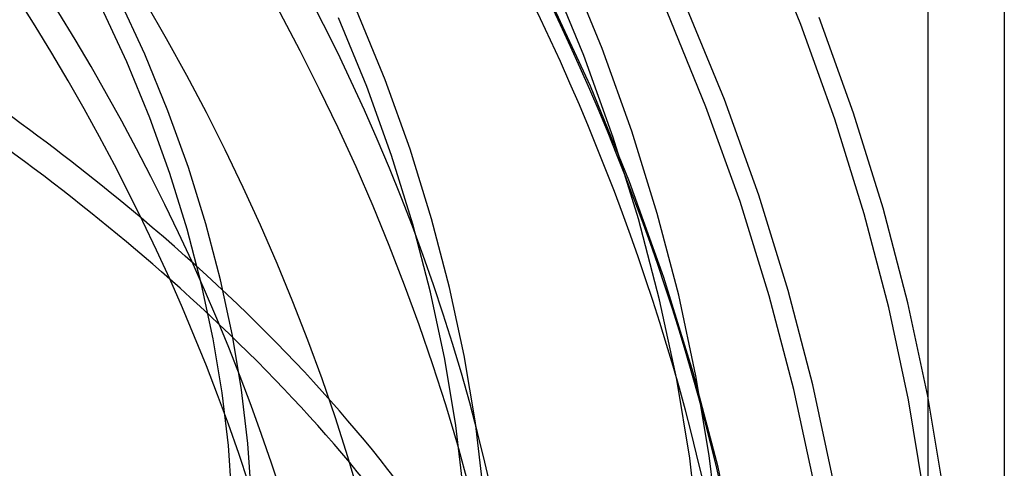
# Model space of a CAD drawing. Header units: millimetres. Extents: x -209 to 201, y -266 to 259.
# Tile 16 of 18: x 101 to 201, y -6 to 40. Entities that reach past the tile are written whole.
import ezdxf

# ---------------------------------------------------------------- set-up
doc = ezdxf.new("R2010")
doc.units = ezdxf.units.MM
doc.layers.add('HIDDEN', color=7, linetype='Continuous')
doc.layers.add('THICK', color=7, linetype='Continuous')

msp = doc.modelspace()

# ---------------------------------------------------------------- linework, layer by layer
at = {"layer": 'HIDDEN'}
for p, q in [((180.63, 39.62), (176.68, 49.28)), ((160.38, 37.17), (156.94, 45.58)), ((159.18, 33.33), (153.93, 44.62)), ((158.51, 36.45), (155.1, 44.79)), ((113.79, 36.61), (110.68, 43.3)), ((111.96, 35.81), (108.89, 42.41)), ((172.83, 31.97), (168.84, 41.7)), ((136.4, 33.29), (133.53, 40.3)), ((138.27, 34), (135.37, 41.09)), ((170.96, 31.25), (167.01, 40.9)), ((185.99, 30.6), (182.49, 40.33)), ((184.09, 29.97), (180.63, 39.62)), ((163.4, 28.76), (160.38, 37.17)), ((116.15, 30.83), (113.79, 36.61)), ((161.51, 28.12), (158.51, 36.45)), ((114.29, 30.12), (111.96, 35.81)), ((138.92, 26.28), (136.4, 33.29)), ((140.82, 26.91), (138.27, 34)), ((163.16, 23.59), (159.18, 33.33)), ((174.43, 21.6), (170.96, 31.25)), ((176.33, 22.23), (172.83, 31.97)), ((116.33, 24.43), (114.29, 30.12)), ((118.23, 25.06), (116.15, 30.83)), ((189, 20.9), (185.99, 30.6)), ((187.08, 20.35), (184.09, 29.97)), ((164.08, 19.82), (161.51, 28.12)), ((166, 20.37), (163.4, 28.76)), ((141.08, 19.29), (138.92, 26.28)), ((143.01, 19.84), (140.82, 26.91)), ((118.09, 18.76), (116.33, 24.43)), ((120.01, 19.31), (118.23, 25.06)), ((166.66, 13.86), (163.16, 23.59)), ((179.33, 12.53), (176.33, 22.23)), ((177.41, 11.98), (174.43, 21.6)), ((168.18, 12.05), (166, 20.37)), ((189.58, 10.81), (187.08, 20.35)), ((191.52, 11.28), (189, 20.9)), ((121.51, 13.61), (120.01, 19.31)), ((142.9, 12.37), (141.08, 19.29)), ((144.84, 12.83), (143.01, 19.84)), ((166.24, 11.59), (164.08, 19.82)), ((119.56, 13.14), (118.09, 18.76)), ((120.75, 7.59), (119.56, 13.14)), ((122.71, 7.96), (121.51, 13.61)), ((169.67, 4.16), (166.66, 13.86)), ((144.36, 5.52), (142.9, 12.37)), ((146.33, 5.89), (144.84, 12.83)), ((169.94, 3.83), (168.18, 12.05)), ((181.86, 2.91), (179.33, 12.53)), ((167.98, 3.45), (166.24, 11.59)), ((179.91, 2.44), (177.41, 11.98)), ((193.56, 1.76), (191.52, 11.28)), ((191.59, 1.38), (189.58, 10.81)), ((121.66, 2.12), (120.75, 7.59)), ((123.64, 2.4), (122.71, 7.96)), ((145.49, -1.22), (144.36, 5.52)), ((147.47, -0.94), (146.33, 5.89)), ((172.19, -5.47), (169.67, 4.16)), ((169.31, -4.56), (167.98, 3.45)), ((171.29, -4.28), (169.94, 3.83)), ((122.3, -3.25), (121.66, 2.12)), ((124.29, -3.06), (123.64, 2.4)), ((181.93, -6.99), (179.91, 2.44)), ((183.89, -6.61), (181.86, 2.91)), ((193.14, -7.9), (191.59, 1.38)), ((195.12, -7.62), (193.56, 1.76)), ((148.26, -7.65), (147.47, -0.94)), ((146.27, -7.84), (145.49, -1.22)), ((122.67, -8.5), (122.3, -3.25)), ((124.67, -8.41), (124.29, -3.06)), ((170.25, -12.43), (169.31, -4.56)), ((172.24, -12.24), (171.29, -4.28)), ((174.23, -14.98), (172.19, -5.47))]:
    msp.add_line(p, q, dxfattribs=at)
for centre, major_axis, ratio, start_param, end_param in [((0, 0), (-134.24, 155), 0.75, -2.427868, -0.857072), ((0, 0), (132.93, -153.49), 0.75, 0.713724, 2.284521), ((0, 0), (-115.8, 133.72), 0.75, -2.427868, 0), ((-8.11, -6.05), (-162.91, 59.05), 0.478659, -2.876876, -2.224616), ((-9.14, -8.89), (162.91, -59.05), 0.478659, 0.264717, 0.880917)]:
    msp.add_ellipse(centre, major_axis=major_axis, ratio=ratio, start_param=start_param, end_param=end_param, dxfattribs=at)
at = {"layer": 'THICK'}
for p, q in [((201.35, 143.23), (201.35, -259.48)), ((193.59, -266.2), (193.59, 136.5))]:
    msp.add_line(p, q, dxfattribs=at)
for centre, major_axis, ratio, start_param, end_param in [((-7.76, -6.72), (-121.44, 140.22), 0.75, -2.427868, -0.857072), ((-19.84, -17.18), (115.8, -133.72), 0.75, 0.713724, 3.141593), ((-13.63, -11.8), (-118.16, 136.45), 0.75, -2.427868, -0.857072), ((-19.84, -17.18), (-118.16, 136.45), 0.75, -3.141592, -0.857072), ((-8.11, -6.05), (-162.91, 59.05), 0.478659, -2.224616, -2.004211), ((-9.14, -8.89), (162.91, -59.05), 0.478659, 0.880917, 1.137382)]:
    msp.add_ellipse(centre, major_axis=major_axis, ratio=ratio, start_param=start_param, end_param=end_param, dxfattribs=at)

doc.saveas('drawing.dxf')
